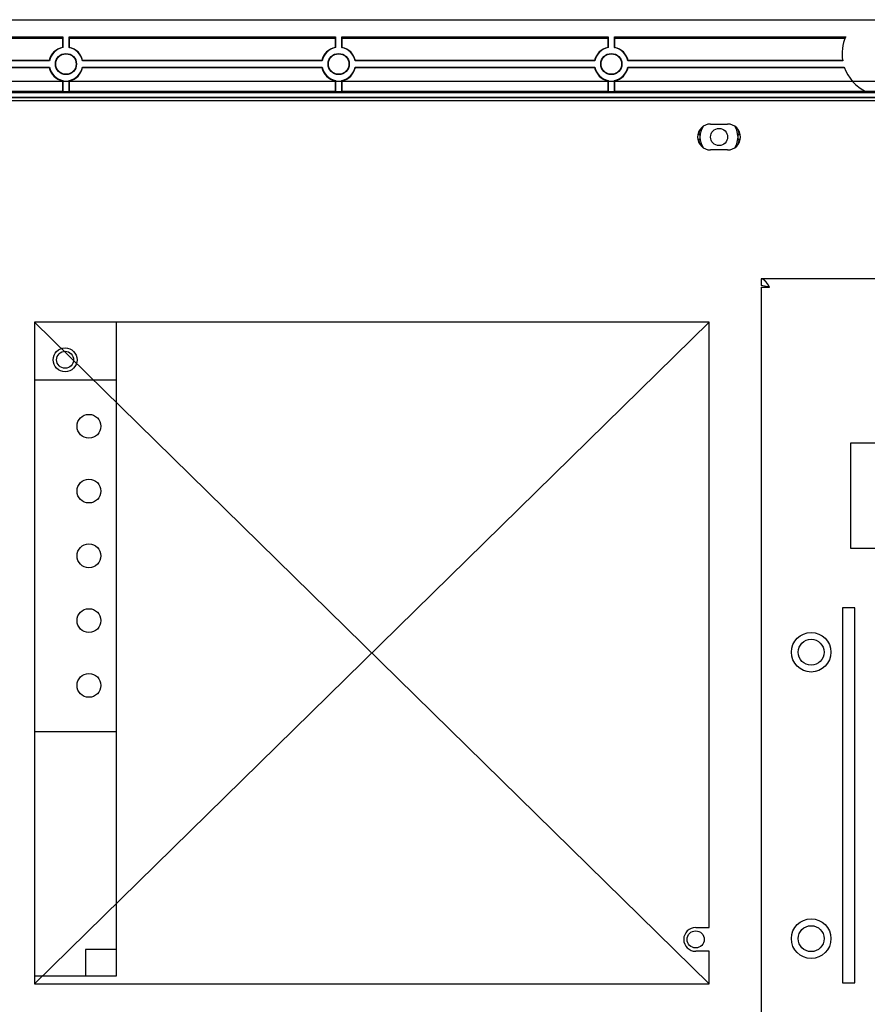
# Model space of a CAD drawing. Header units: millimetres. Extents: x 7187 to 8806, y -3756 to -2918.
# Tile 178 of 250: x 8463 to 8587, y -3565 to -3420. Entities that reach past the tile are written whole.
import ezdxf

# ---------------------------------------------------------------- set-up
doc = ezdxf.new("R2010")
doc.units = ezdxf.units.MM
doc.header["$LTSCALE"] = 3

msp = doc.modelspace()

# ---------------------------------------------------------------- linework, layer by layer
at = {"linetype": 'Continuous', "lineweight": 30}
for p, q in [((8391.58, -3420.21), (8787.58, -3420.21)), ((8430.03, -3422.71), (8469.13, -3422.71)), ((8430.08, -3422.9), (8469.08, -3422.9)), ((8469.08, -3422.9), (8469.13, -3422.71)), ((8469.08, -3422.9), (8469.08, -3424.26)), ((8469.13, -3422.71), (8469.13, -3424.3)), ((8470.03, -3422.71), (8509.13, -3422.71)), ((8470.03, -3424.3), (8470.03, -3422.71)), ((8470.03, -3422.71), (8470.08, -3422.9)), ((8470.08, -3422.9), (8509.08, -3422.9)), ((8470.08, -3424.26), (8470.08, -3422.9)), ((8509.08, -3422.9), (8509.13, -3422.71)), ((8509.08, -3422.9), (8509.08, -3424.26)), ((8509.13, -3422.71), (8509.13, -3424.3)), ((8510.03, -3422.71), (8549.13, -3422.71)), ((8510.03, -3424.3), (8510.03, -3422.71)), ((8510.03, -3422.71), (8510.08, -3422.9)), ((8510.08, -3424.26), (8510.08, -3422.9)), ((8510.08, -3422.9), (8549.08, -3422.9)), ((8549.08, -3422.9), (8549.13, -3422.71)), ((8549.08, -3422.9), (8549.08, -3424.26)), ((8549.13, -3422.71), (8549.13, -3424.3)), ((8550.03, -3422.71), (8583.96, -3422.71)), ((8550.03, -3424.3), (8550.03, -3422.71)), ((8550.03, -3422.71), (8550.08, -3422.9)), ((8550.08, -3422.9), (8583.88, -3422.9)), ((8550.08, -3424.26), (8550.08, -3422.9)), ((8467.17, -3426.25), (8431.99, -3426.25)), ((8467.13, -3426.21), (8432.03, -3426.21)), ((8507.17, -3426.25), (8471.99, -3426.25)), ((8507.13, -3426.21), (8472.03, -3426.21)), ((8547.17, -3426.25), (8511.99, -3426.25)), ((8547.13, -3426.21), (8512.03, -3426.21)), ((8583.52, -3426.25), (8551.99, -3426.25)), ((8583.51, -3426.21), (8552.03, -3426.21)), ((8431.99, -3427.16), (8467.17, -3427.16)), ((8432.03, -3427.21), (8467.13, -3427.21)), ((8471.99, -3427.16), (8507.17, -3427.16)), ((8472.03, -3427.21), (8507.13, -3427.21)), ((8511.99, -3427.16), (8547.17, -3427.16)), ((8512.03, -3427.21), (8547.13, -3427.21)), ((8551.99, -3427.16), (8583.75, -3427.16)), ((8552.03, -3427.21), (8583.76, -3427.21)), ((8469.08, -3429.16), (8469.08, -3430.71)), ((8469.13, -3429.12), (8469.13, -3430.75)), ((8470.03, -3430.75), (8470.03, -3429.12)), ((8470.08, -3430.71), (8470.08, -3429.16)), ((8509.08, -3429.16), (8509.08, -3430.71)), ((8509.13, -3429.12), (8509.13, -3430.75)), ((8510.03, -3430.75), (8510.03, -3429.12)), ((8510.08, -3430.71), (8510.08, -3429.16)), ((8549.08, -3429.16), (8549.08, -3430.71)), ((8549.13, -3429.12), (8549.13, -3430.75)), ((8550.03, -3430.75), (8550.03, -3429.12)), ((8550.08, -3430.71), (8550.08, -3429.16)), ((8430.08, -3430.71), (8469.08, -3430.71)), ((8469.13, -3430.75), (8469.08, -3430.71)), ((8469.13, -3430.75), (8470.03, -3430.75)), ((8470.08, -3430.71), (8470.03, -3430.75)), ((8470.08, -3430.71), (8509.08, -3430.71)), ((8509.13, -3430.75), (8509.08, -3430.71)), ((8509.13, -3430.75), (8510.03, -3430.75)), ((8510.08, -3430.71), (8510.03, -3430.75)), ((8510.08, -3430.71), (8549.08, -3430.71)), ((8549.13, -3430.75), (8549.08, -3430.71)), ((8549.13, -3430.75), (8550.03, -3430.75)), ((8550.08, -3430.71), (8550.03, -3430.75)), ((8550.08, -3430.71), (8586.83, -3430.71)), ((8592.23, -3430.75), (8586.93, -3430.75)), ((8774.78, -3430.92), (8404.38, -3430.92)), ((8774.78, -3431.62), (8404.38, -3431.62)), ((8774.78, -3431.65), (8404.38, -3431.65)), ((8404.45, -3432.08), (8774.7, -3432.08)), ((8564.13, -3435.51), (8566.63, -3435.51)), ((8562.59, -3437.09), (8562.26, -3437.09)), ((8562.26, -3437.72), (8562.59, -3437.72)), ((8562.42, -3436.9), (8562.3, -3436.9)), ((8562.3, -3437.91), (8562.42, -3437.91)), ((8568.5, -3437.09), (8568.17, -3437.09)), ((8568.17, -3437.72), (8568.5, -3437.72)), ((8568.46, -3436.9), (8568.34, -3436.9)), ((8568.34, -3437.91), (8568.46, -3437.91)), ((8566.63, -3439.31), (8564.13, -3439.31)), ((8758.58, -3458.21), (8571.58, -3458.21)), ((8571.58, -3458.21), (8571.58, -3459.21)), ((8572.78, -3459.41), (8571.58, -3459.21)), ((8571.58, -3459.41), (8571.58, -3460.61)), ((8571.58, -3459.41), (8572.78, -3459.41)), ((8571.58, -3460.61), (8571.58, -3579.81)), ((8476.95, -3464.58), (8464.95, -3464.58)), ((8464.95, -3464.58), (8464.95, -3473.08)), ((8476.95, -3464.58), (8476.95, -3560.48)), ((8563.95, -3464.58), (8476.95, -3464.58)), ((8563.95, -3553.33), (8563.95, -3464.58)), ((8476.95, -3473.08), (8464.95, -3473.08)), ((8464.95, -3473.08), (8464.95, -3524.58)), ((8584.68, -3482.31), (8584.68, -3497.71)), ((8593.2, -3482.31), (8584.68, -3482.31)), ((8584.68, -3497.71), (8593.2, -3497.71)), ((8585.29, -3506.47), (8583.49, -3506.47)), ((8583.49, -3506.47), (8583.49, -3561.47)), ((8585.29, -3561.47), (8585.29, -3506.47)), ((8464.95, -3524.58), (8476.95, -3524.58)), ((8464.95, -3524.58), (8464.95, -3560.48)), ((8561.95, -3553.33), (8563.95, -3553.33)), ((8472.45, -3556.58), (8472.45, -3560.48)), ((8476.95, -3556.58), (8472.45, -3556.58)), ((8563.95, -3556.83), (8561.95, -3556.83)), ((8563.95, -3561.58), (8563.95, -3556.83)), ((8464.95, -3560.48), (8464.95, -3561.58)), ((8476.95, -3560.48), (8464.95, -3560.48)), ((8464.95, -3561.58), (8563.95, -3561.58)), ((8583.49, -3561.47), (8585.29, -3561.47))]:
    msp.add_line(p, q, dxfattribs=at)
at = {"color": 3, "linetype": 'Continuous', "lineweight": 30}
msp.add_line((8398.58, -3429.21), (8780.58, -3429.21), dxfattribs=at)
at = {"color": 1, "lineweight": 35}
for p, q in [((8464.95, -3464.58), (8563.95, -3561.58)), ((8563.95, -3464.58), (8464.95, -3561.58))]:
    msp.add_line(p, q, dxfattribs=at)
at = {"linetype": 'Continuous', "lineweight": 30, "flags": 128}
for points in [[(8469.13, -3424.3), (8469.12, -3424.29), (8469.08, -3424.26)], [(8470.03, -3424.3), (8470.04, -3424.29), (8470.08, -3424.26)], [(8509.13, -3424.3), (8509.12, -3424.29), (8509.08, -3424.26)], [(8510.03, -3424.3), (8510.04, -3424.29), (8510.08, -3424.26)], [(8549.13, -3424.3), (8549.12, -3424.29), (8549.08, -3424.26)], [(8550.03, -3424.3), (8550.04, -3424.29), (8550.08, -3424.26)], [(8467.17, -3426.25), (8467.17, -3426.25), (8467.13, -3426.21)], [(8471.99, -3426.25), (8471.99, -3426.25), (8472.03, -3426.21)], [(8507.17, -3426.25), (8507.17, -3426.25), (8507.13, -3426.21)], [(8511.99, -3426.25), (8511.99, -3426.25), (8512.03, -3426.21)], [(8547.17, -3426.25), (8547.17, -3426.25), (8547.13, -3426.21)], [(8551.99, -3426.25), (8551.99, -3426.25), (8552.03, -3426.21)], [(8467.17, -3427.16), (8467.17, -3427.16), (8467.13, -3427.21)], [(8471.99, -3427.16), (8471.99, -3427.16), (8472.03, -3427.21)], [(8507.17, -3427.16), (8507.17, -3427.16), (8507.13, -3427.21)], [(8511.99, -3427.16), (8511.99, -3427.16), (8512.03, -3427.21)], [(8547.17, -3427.16), (8547.17, -3427.16), (8547.13, -3427.21)], [(8551.99, -3427.16), (8551.99, -3427.16), (8552.03, -3427.21)], [(8469.13, -3429.12), (8469.12, -3429.12), (8469.08, -3429.16)], [(8470.03, -3429.12), (8470.04, -3429.12), (8470.08, -3429.16)], [(8509.13, -3429.12), (8509.12, -3429.12), (8509.08, -3429.16)], [(8510.03, -3429.12), (8510.04, -3429.12), (8510.08, -3429.16)], [(8549.13, -3429.12), (8549.12, -3429.12), (8549.08, -3429.16)], [(8550.03, -3429.12), (8550.04, -3429.12), (8550.08, -3429.16)], [(8562.59, -3436.3), (8562.53, -3436.45), (8562.42, -3436.9)], [(8568.19, -3437.41), (8568, -3436.39), (8567.72, -3435.85)], [(8568.34, -3436.9), (8568.23, -3436.45), (8568.17, -3436.3)], [(8562.42, -3437.91), (8562.53, -3438.36), (8562.59, -3438.51)], [(8567.72, -3438.96), (8568, -3438.42), (8568.19, -3437.41)], [(8568.17, -3438.51), (8568.23, -3438.36), (8568.34, -3437.91)]]:
    msp.add_lwpolyline(points, dxfattribs=at)
at = {"linetype": 'Continuous', "lineweight": 30}
for points in [[(8562.42, -3436.9, 0), (8562.42, -3436.9, 0), (8562.42, -3436.9, 0), (8562.42, -3436.9, 0), (8562.42, -3436.9, 0), (8562.42, -3436.91, 0), (8562.43, -3436.91, 0), (8562.43, -3436.91, 0), (8562.43, -3436.91, 0), (8562.43, -3436.91, 0), (8562.43, -3436.91, 0), (8562.43, -3436.91, 0), (8562.43, -3436.91, 0), (8562.43, -3436.92, 0), (8562.43, -3436.92, 0), (8562.43, -3436.92, 0), (8562.44, -3436.92, 0), (8562.44, -3436.92, 0), (8562.44, -3436.92, 0), (8562.44, -3436.92, 0), (8562.44, -3436.92, 0), (8562.44, -3436.93, 0), (8562.44, -3436.93, 0), (8562.44, -3436.93, 0), (8562.44, -3436.93, 0), (8562.44, -3436.93, 0), (8562.45, -3436.93, 0), (8562.45, -3436.93, 0), (8562.45, -3436.93, 0), (8562.45, -3436.93, 0), (8562.45, -3436.94, 0), (8562.45, -3436.94, 0), (8562.45, -3436.94, 0), (8562.45, -3436.94, 0), (8562.45, -3436.94, 0), (8562.46, -3436.94, 0), (8562.46, -3436.94, 0), (8562.46, -3436.94, 0), (8562.46, -3436.95, 0), (8562.46, -3436.95, 0), (8562.46, -3436.95, 0), (8562.46, -3436.95, 0), (8562.46, -3436.95, 0), (8562.46, -3436.95, 0), (8562.46, -3436.95, 0), (8562.47, -3436.95, 0), (8562.47, -3436.96, 0), (8562.47, -3436.96, 0), (8562.47, -3436.96, 0), (8562.47, -3436.96, 0), (8562.47, -3436.96, 0), (8562.47, -3436.96, 0), (8562.47, -3436.96, 0), (8562.47, -3436.96, 0), (8562.48, -3436.97, 0), (8562.48, -3436.97, 0), (8562.48, -3436.97, 0), (8562.48, -3436.97, 0), (8562.48, -3436.97, 0), (8562.48, -3436.97, 0), (8562.48, -3436.97, 0), (8562.48, -3436.97, 0), (8562.48, -3436.98, 0), (8562.48, -3436.98, 0), (8562.49, -3436.98, 0), (8562.49, -3436.98, 0), (8562.49, -3436.98, 0), (8562.49, -3436.98, 0), (8562.49, -3436.98, 0), (8562.49, -3436.98, 0), (8562.49, -3436.98, 0), (8562.49, -3436.99, 0), (8562.49, -3436.99, 0), (8562.5, -3436.99, 0), (8562.5, -3436.99, 0), (8562.5, -3436.99, 0), (8562.5, -3436.99, 0), (8562.5, -3436.99, 0), (8562.5, -3436.99, 0), (8562.5, -3437, 0), (8562.5, -3437, 0), (8562.5, -3437, 0), (8562.5, -3437, 0), (8562.51, -3437, 0), (8562.51, -3437, 0), (8562.51, -3437, 0), (8562.51, -3437, 0), (8562.51, -3437.01, 0), (8562.51, -3437.01, 0), (8562.51, -3437.01, 0), (8562.51, -3437.01, 0), (8562.51, -3437.01, 0), (8562.52, -3437.01, 0), (8562.52, -3437.01, 0), (8562.52, -3437.01, 0), (8562.52, -3437.02, 0), (8562.52, -3437.02, 0), (8562.52, -3437.02, 0), (8562.52, -3437.02, 0), (8562.52, -3437.02, 0), (8562.52, -3437.02, 0), (8562.53, -3437.02, 0), (8562.53, -3437.02, 0), (8562.53, -3437.03, 0), (8562.53, -3437.03, 0), (8562.53, -3437.03, 0), (8562.53, -3437.03, 0), (8562.53, -3437.03, 0), (8562.53, -3437.03, 0), (8562.53, -3437.03, 0), (8562.53, -3437.03, 0), (8562.54, -3437.03, 0), (8562.54, -3437.04, 0), (8562.54, -3437.04, 0), (8562.54, -3437.04, 0), (8562.54, -3437.04, 0), (8562.54, -3437.04, 0), (8562.54, -3437.04, 0), (8562.54, -3437.04, 0), (8562.54, -3437.04, 0), (8562.55, -3437.05, 0), (8562.55, -3437.05, 0), (8562.55, -3437.05, 0), (8562.55, -3437.05, 0), (8562.55, -3437.05, 0), (8562.55, -3437.05, 0), (8562.55, -3437.05, 0), (8562.55, -3437.05, 0), (8562.55, -3437.06, 0), (8562.56, -3437.06, 0), (8562.56, -3437.06, 0), (8562.56, -3437.06, 0), (8562.56, -3437.06, 0), (8562.56, -3437.06, 0), (8562.56, -3437.06, 0), (8562.56, -3437.06, 0), (8562.56, -3437.07, 0), (8562.56, -3437.07, 0), (8562.56, -3437.07, 0), (8562.57, -3437.07, 0), (8562.57, -3437.07, 0), (8562.57, -3437.07, 0), (8562.57, -3437.07, 0), (8562.57, -3437.07, 0), (8562.57, -3437.08, 0), (8562.57, -3437.08, 0), (8562.57, -3437.08, 0), (8562.57, -3437.08, 0), (8562.58, -3437.08, 0), (8562.58, -3437.08, 0), (8562.58, -3437.08, 0), (8562.58, -3437.08, 0), (8562.58, -3437.08, 0), (8562.58, -3437.09, 0), (8562.58, -3437.09, 0), (8562.58, -3437.09, 0), (8562.58, -3437.09, 0), (8562.59, -3437.09, 0), (8562.59, -3437.09, 0), (8562.59, -3437.09, 0)], [(8562.59, -3437.72, 0), (8562.59, -3437.72, 0), (8562.59, -3437.72, 0), (8562.58, -3437.72, 0), (8562.58, -3437.72, 0), (8562.58, -3437.72, 0), (8562.58, -3437.72, 0), (8562.58, -3437.73, 0), (8562.58, -3437.73, 0), (8562.58, -3437.73, 0), (8562.58, -3437.73, 0), (8562.58, -3437.73, 0), (8562.57, -3437.73, 0), (8562.57, -3437.73, 0), (8562.57, -3437.73, 0), (8562.57, -3437.73, 0), (8562.57, -3437.74, 0), (8562.57, -3437.74, 0), (8562.57, -3437.74, 0), (8562.57, -3437.74, 0), (8562.57, -3437.74, 0), (8562.56, -3437.74, 0), (8562.56, -3437.74, 0), (8562.56, -3437.74, 0), (8562.56, -3437.75, 0), (8562.56, -3437.75, 0), (8562.56, -3437.75, 0), (8562.56, -3437.75, 0), (8562.56, -3437.75, 0), (8562.56, -3437.75, 0), (8562.55, -3437.75, 0), (8562.55, -3437.75, 0), (8562.55, -3437.76, 0), (8562.55, -3437.76, 0), (8562.55, -3437.76, 0), (8562.55, -3437.76, 0), (8562.55, -3437.76, 0), (8562.55, -3437.76, 0), (8562.55, -3437.76, 0), (8562.55, -3437.76, 0), (8562.54, -3437.77, 0), (8562.54, -3437.77, 0), (8562.54, -3437.77, 0), (8562.54, -3437.77, 0), (8562.54, -3437.77, 0), (8562.54, -3437.77, 0), (8562.54, -3437.77, 0), (8562.54, -3437.77, 0), (8562.54, -3437.78, 0), (8562.53, -3437.78, 0), (8562.53, -3437.78, 0), (8562.53, -3437.78, 0), (8562.53, -3437.78, 0), (8562.53, -3437.78, 0), (8562.53, -3437.78, 0), (8562.53, -3437.78, 0), (8562.53, -3437.78, 0), (8562.53, -3437.79, 0), (8562.52, -3437.79, 0), (8562.52, -3437.79, 0), (8562.52, -3437.79, 0), (8562.52, -3437.79, 0), (8562.52, -3437.79, 0), (8562.52, -3437.79, 0), (8562.52, -3437.79, 0), (8562.52, -3437.8, 0), (8562.52, -3437.8, 0), (8562.52, -3437.8, 0), (8562.51, -3437.8, 0), (8562.51, -3437.8, 0), (8562.51, -3437.8, 0), (8562.51, -3437.8, 0), (8562.51, -3437.8, 0), (8562.51, -3437.81, 0), (8562.51, -3437.81, 0), (8562.51, -3437.81, 0), (8562.51, -3437.81, 0), (8562.5, -3437.81, 0), (8562.5, -3437.81, 0), (8562.5, -3437.81, 0), (8562.5, -3437.81, 0), (8562.5, -3437.82, 0), (8562.5, -3437.82, 0), (8562.5, -3437.82, 0), (8562.5, -3437.82, 0), (8562.5, -3437.82, 0), (8562.5, -3437.82, 0), (8562.49, -3437.82, 0), (8562.49, -3437.82, 0), (8562.49, -3437.83, 0), (8562.49, -3437.83, 0), (8562.49, -3437.83, 0), (8562.49, -3437.83, 0), (8562.49, -3437.83, 0), (8562.49, -3437.83, 0), (8562.49, -3437.83, 0), (8562.48, -3437.83, 0), (8562.48, -3437.83, 0), (8562.48, -3437.84, 0), (8562.48, -3437.84, 0), (8562.48, -3437.84, 0), (8562.48, -3437.84, 0), (8562.48, -3437.84, 0), (8562.48, -3437.84, 0), (8562.48, -3437.84, 0), (8562.48, -3437.84, 0), (8562.47, -3437.85, 0), (8562.47, -3437.85, 0), (8562.47, -3437.85, 0), (8562.47, -3437.85, 0), (8562.47, -3437.85, 0), (8562.47, -3437.85, 0), (8562.47, -3437.85, 0), (8562.47, -3437.85, 0), (8562.47, -3437.86, 0), (8562.46, -3437.86, 0), (8562.46, -3437.86, 0), (8562.46, -3437.86, 0), (8562.46, -3437.86, 0), (8562.46, -3437.86, 0), (8562.46, -3437.86, 0), (8562.46, -3437.86, 0), (8562.46, -3437.87, 0), (8562.46, -3437.87, 0), (8562.46, -3437.87, 0), (8562.45, -3437.87, 0), (8562.45, -3437.87, 0), (8562.45, -3437.87, 0), (8562.45, -3437.87, 0), (8562.45, -3437.87, 0), (8562.45, -3437.88, 0), (8562.45, -3437.88, 0), (8562.45, -3437.88, 0), (8562.45, -3437.88, 0), (8562.45, -3437.88, 0), (8562.44, -3437.88, 0), (8562.44, -3437.88, 0), (8562.44, -3437.88, 0), (8562.44, -3437.88, 0), (8562.44, -3437.89, 0), (8562.44, -3437.89, 0), (8562.44, -3437.89, 0), (8562.44, -3437.89, 0), (8562.44, -3437.89, 0), (8562.43, -3437.89, 0), (8562.43, -3437.89, 0), (8562.43, -3437.89, 0), (8562.43, -3437.9, 0), (8562.43, -3437.9, 0), (8562.43, -3437.9, 0), (8562.43, -3437.9, 0), (8562.43, -3437.9, 0), (8562.43, -3437.9, 0), (8562.43, -3437.9, 0), (8562.42, -3437.9, 0), (8562.42, -3437.91, 0), (8562.42, -3437.91, 0), (8562.42, -3437.91, 0), (8562.42, -3437.91, 0), (8562.42, -3437.91, 0)], [(8568.18, -3437.09, 0), (8568.18, -3437.09, 0), (8568.18, -3437.09, 0), (8568.18, -3437.09, 0), (8568.18, -3437.09, 0), (8568.18, -3437.09, 0), (8568.18, -3437.09, 0), (8568.18, -3437.08, 0), (8568.18, -3437.08, 0), (8568.19, -3437.08, 0), (8568.19, -3437.08, 0), (8568.19, -3437.08, 0), (8568.19, -3437.08, 0), (8568.19, -3437.08, 0), (8568.19, -3437.08, 0), (8568.19, -3437.08, 0), (8568.19, -3437.07, 0), (8568.19, -3437.07, 0), (8568.2, -3437.07, 0), (8568.2, -3437.07, 0), (8568.2, -3437.07, 0), (8568.2, -3437.07, 0), (8568.2, -3437.07, 0), (8568.2, -3437.07, 0), (8568.2, -3437.06, 0), (8568.2, -3437.06, 0), (8568.2, -3437.06, 0), (8568.21, -3437.06, 0), (8568.21, -3437.06, 0), (8568.21, -3437.06, 0), (8568.21, -3437.06, 0), (8568.21, -3437.06, 0), (8568.21, -3437.05, 0), (8568.21, -3437.05, 0), (8568.21, -3437.05, 0), (8568.21, -3437.05, 0), (8568.21, -3437.05, 0), (8568.22, -3437.05, 0), (8568.22, -3437.05, 0), (8568.22, -3437.05, 0), (8568.22, -3437.04, 0), (8568.22, -3437.04, 0), (8568.22, -3437.04, 0), (8568.22, -3437.04, 0), (8568.22, -3437.04, 0), (8568.22, -3437.04, 0), (8568.23, -3437.04, 0), (8568.23, -3437.04, 0), (8568.23, -3437.03, 0), (8568.23, -3437.03, 0), (8568.23, -3437.03, 0), (8568.23, -3437.03, 0), (8568.23, -3437.03, 0), (8568.23, -3437.03, 0), (8568.23, -3437.03, 0), (8568.24, -3437.03, 0), (8568.24, -3437.03, 0), (8568.24, -3437.02, 0), (8568.24, -3437.02, 0), (8568.24, -3437.02, 0), (8568.24, -3437.02, 0), (8568.24, -3437.02, 0), (8568.24, -3437.02, 0), (8568.24, -3437.02, 0), (8568.24, -3437.02, 0), (8568.25, -3437.01, 0), (8568.25, -3437.01, 0), (8568.25, -3437.01, 0), (8568.25, -3437.01, 0), (8568.25, -3437.01, 0), (8568.25, -3437.01, 0), (8568.25, -3437.01, 0), (8568.25, -3437.01, 0), (8568.25, -3437, 0), (8568.26, -3437, 0), (8568.26, -3437, 0), (8568.26, -3437, 0), (8568.26, -3437, 0), (8568.26, -3437, 0), (8568.26, -3437, 0), (8568.26, -3437, 0), (8568.26, -3436.99, 0), (8568.26, -3436.99, 0), (8568.26, -3436.99, 0), (8568.27, -3436.99, 0), (8568.27, -3436.99, 0), (8568.27, -3436.99, 0), (8568.27, -3436.99, 0), (8568.27, -3436.99, 0), (8568.27, -3436.98, 0), (8568.27, -3436.98, 0), (8568.27, -3436.98, 0), (8568.27, -3436.98, 0), (8568.28, -3436.98, 0), (8568.28, -3436.98, 0), (8568.28, -3436.98, 0), (8568.28, -3436.98, 0), (8568.28, -3436.98, 0), (8568.28, -3436.97, 0), (8568.28, -3436.97, 0), (8568.28, -3436.97, 0), (8568.28, -3436.97, 0), (8568.28, -3436.97, 0), (8568.29, -3436.97, 0), (8568.29, -3436.97, 0), (8568.29, -3436.97, 0), (8568.29, -3436.96, 0), (8568.29, -3436.96, 0), (8568.29, -3436.96, 0), (8568.29, -3436.96, 0), (8568.29, -3436.96, 0), (8568.29, -3436.96, 0), (8568.3, -3436.96, 0), (8568.3, -3436.96, 0), (8568.3, -3436.95, 0), (8568.3, -3436.95, 0), (8568.3, -3436.95, 0), (8568.3, -3436.95, 0), (8568.3, -3436.95, 0), (8568.3, -3436.95, 0), (8568.3, -3436.95, 0), (8568.3, -3436.95, 0), (8568.31, -3436.94, 0), (8568.31, -3436.94, 0), (8568.31, -3436.94, 0), (8568.31, -3436.94, 0), (8568.31, -3436.94, 0), (8568.31, -3436.94, 0), (8568.31, -3436.94, 0), (8568.31, -3436.94, 0), (8568.31, -3436.93, 0), (8568.32, -3436.93, 0), (8568.32, -3436.93, 0), (8568.32, -3436.93, 0), (8568.32, -3436.93, 0), (8568.32, -3436.93, 0), (8568.32, -3436.93, 0), (8568.32, -3436.93, 0), (8568.32, -3436.93, 0), (8568.32, -3436.92, 0), (8568.32, -3436.92, 0), (8568.33, -3436.92, 0), (8568.33, -3436.92, 0), (8568.33, -3436.92, 0), (8568.33, -3436.92, 0), (8568.33, -3436.92, 0), (8568.33, -3436.92, 0), (8568.33, -3436.91, 0), (8568.33, -3436.91, 0), (8568.33, -3436.91, 0), (8568.34, -3436.91, 0), (8568.34, -3436.91, 0), (8568.34, -3436.91, 0), (8568.34, -3436.91, 0), (8568.34, -3436.91, 0), (8568.34, -3436.9, 0), (8568.34, -3436.9, 0), (8568.34, -3436.9, 0), (8568.34, -3436.9, 0), (8568.34, -3436.9, 0)], [(8568.34, -3437.91, 0), (8568.34, -3437.91, 0), (8568.34, -3437.91, 0), (8568.34, -3437.91, 0), (8568.34, -3437.91, 0), (8568.34, -3437.9, 0), (8568.34, -3437.9, 0), (8568.34, -3437.9, 0), (8568.34, -3437.9, 0), (8568.34, -3437.9, 0), (8568.33, -3437.9, 0), (8568.33, -3437.9, 0), (8568.33, -3437.9, 0), (8568.33, -3437.89, 0), (8568.33, -3437.89, 0), (8568.33, -3437.89, 0), (8568.33, -3437.89, 0), (8568.33, -3437.89, 0), (8568.33, -3437.89, 0), (8568.32, -3437.89, 0), (8568.32, -3437.89, 0), (8568.32, -3437.88, 0), (8568.32, -3437.88, 0), (8568.32, -3437.88, 0), (8568.32, -3437.88, 0), (8568.32, -3437.88, 0), (8568.32, -3437.88, 0), (8568.32, -3437.88, 0), (8568.32, -3437.88, 0), (8568.31, -3437.88, 0), (8568.31, -3437.87, 0), (8568.31, -3437.87, 0), (8568.31, -3437.87, 0), (8568.31, -3437.87, 0), (8568.31, -3437.87, 0), (8568.31, -3437.87, 0), (8568.31, -3437.87, 0), (8568.31, -3437.87, 0), (8568.3, -3437.86, 0), (8568.3, -3437.86, 0), (8568.3, -3437.86, 0), (8568.3, -3437.86, 0), (8568.3, -3437.86, 0), (8568.3, -3437.86, 0), (8568.3, -3437.86, 0), (8568.3, -3437.86, 0), (8568.3, -3437.85, 0), (8568.3, -3437.85, 0), (8568.29, -3437.85, 0), (8568.29, -3437.85, 0), (8568.29, -3437.85, 0), (8568.29, -3437.85, 0), (8568.29, -3437.85, 0), (8568.29, -3437.85, 0), (8568.29, -3437.84, 0), (8568.29, -3437.84, 0), (8568.29, -3437.84, 0), (8568.29, -3437.84, 0), (8568.28, -3437.84, 0), (8568.28, -3437.84, 0), (8568.28, -3437.84, 0), (8568.28, -3437.84, 0), (8568.28, -3437.83, 0), (8568.28, -3437.83, 0), (8568.28, -3437.83, 0), (8568.28, -3437.83, 0), (8568.28, -3437.83, 0), (8568.27, -3437.83, 0), (8568.27, -3437.83, 0), (8568.27, -3437.83, 0), (8568.27, -3437.83, 0), (8568.27, -3437.82, 0), (8568.27, -3437.82, 0), (8568.27, -3437.82, 0), (8568.27, -3437.82, 0), (8568.27, -3437.82, 0), (8568.26, -3437.82, 0), (8568.26, -3437.82, 0), (8568.26, -3437.82, 0), (8568.26, -3437.81, 0), (8568.26, -3437.81, 0), (8568.26, -3437.81, 0), (8568.26, -3437.81, 0), (8568.26, -3437.81, 0), (8568.26, -3437.81, 0), (8568.26, -3437.81, 0), (8568.25, -3437.81, 0), (8568.25, -3437.8, 0), (8568.25, -3437.8, 0), (8568.25, -3437.8, 0), (8568.25, -3437.8, 0), (8568.25, -3437.8, 0), (8568.25, -3437.8, 0), (8568.25, -3437.8, 0), (8568.25, -3437.8, 0), (8568.24, -3437.79, 0), (8568.24, -3437.79, 0), (8568.24, -3437.79, 0), (8568.24, -3437.79, 0), (8568.24, -3437.79, 0), (8568.24, -3437.79, 0), (8568.24, -3437.79, 0), (8568.24, -3437.79, 0), (8568.24, -3437.78, 0), (8568.24, -3437.78, 0), (8568.23, -3437.78, 0), (8568.23, -3437.78, 0), (8568.23, -3437.78, 0), (8568.23, -3437.78, 0), (8568.23, -3437.78, 0), (8568.23, -3437.78, 0), (8568.23, -3437.78, 0), (8568.23, -3437.77, 0), (8568.23, -3437.77, 0), (8568.22, -3437.77, 0), (8568.22, -3437.77, 0), (8568.22, -3437.77, 0), (8568.22, -3437.77, 0), (8568.22, -3437.77, 0), (8568.22, -3437.77, 0), (8568.22, -3437.76, 0), (8568.22, -3437.76, 0), (8568.22, -3437.76, 0), (8568.21, -3437.76, 0), (8568.21, -3437.76, 0), (8568.21, -3437.76, 0), (8568.21, -3437.76, 0), (8568.21, -3437.76, 0), (8568.21, -3437.75, 0), (8568.21, -3437.75, 0), (8568.21, -3437.75, 0), (8568.21, -3437.75, 0), (8568.21, -3437.75, 0), (8568.2, -3437.75, 0), (8568.2, -3437.75, 0), (8568.2, -3437.75, 0), (8568.2, -3437.74, 0), (8568.2, -3437.74, 0), (8568.2, -3437.74, 0), (8568.2, -3437.74, 0), (8568.2, -3437.74, 0), (8568.2, -3437.74, 0), (8568.19, -3437.74, 0), (8568.19, -3437.74, 0), (8568.19, -3437.73, 0), (8568.19, -3437.73, 0), (8568.19, -3437.73, 0), (8568.19, -3437.73, 0), (8568.19, -3437.73, 0), (8568.19, -3437.73, 0), (8568.19, -3437.73, 0), (8568.18, -3437.73, 0), (8568.18, -3437.73, 0), (8568.18, -3437.72, 0), (8568.18, -3437.72, 0), (8568.18, -3437.72, 0), (8568.18, -3437.72, 0), (8568.18, -3437.72, 0), (8568.18, -3437.72, 0), (8568.18, -3437.72, 0)], [(8572.78, -3459.41, 0), (8572.78, -3459.4, 0), (8572.77, -3459.39, 0), (8572.77, -3459.38, 0), (8572.76, -3459.37, 0), (8572.75, -3459.36, 0), (8572.75, -3459.35, 0), (8572.74, -3459.35, 0), (8572.74, -3459.34, 0), (8572.73, -3459.33, 0), (8572.73, -3459.32, 0), (8572.72, -3459.31, 0), (8572.72, -3459.3, 0), (8572.71, -3459.3, 0), (8572.71, -3459.29, 0), (8572.7, -3459.28, 0), (8572.7, -3459.27, 0), (8572.69, -3459.26, 0), (8572.68, -3459.25, 0), (8572.68, -3459.24, 0), (8572.67, -3459.24, 0), (8572.67, -3459.23, 0), (8572.66, -3459.22, 0), (8572.66, -3459.21, 0), (8572.65, -3459.2, 0), (8572.65, -3459.19, 0), (8572.64, -3459.19, 0), (8572.64, -3459.18, 0), (8572.63, -3459.17, 0), (8572.63, -3459.16, 0), (8572.62, -3459.15, 0), (8572.62, -3459.15, 0), (8572.61, -3459.14, 0), (8572.6, -3459.13, 0), (8572.6, -3459.12, 0), (8572.59, -3459.11, 0), (8572.59, -3459.1, 0), (8572.58, -3459.1, 0), (8572.58, -3459.09, 0), (8572.57, -3459.08, 0), (8572.57, -3459.07, 0), (8572.56, -3459.06, 0), (8572.56, -3459.06, 0), (8572.55, -3459.05, 0), (8572.55, -3459.04, 0), (8572.54, -3459.03, 0), (8572.53, -3459.02, 0), (8572.53, -3459.02, 0), (8572.52, -3459.01, 0), (8572.52, -3459, 0), (8572.51, -3458.99, 0), (8572.51, -3458.98, 0), (8572.5, -3458.98, 0), (8572.5, -3458.97, 0), (8572.49, -3458.96, 0), (8572.49, -3458.95, 0), (8572.48, -3458.94, 0), (8572.48, -3458.94, 0), (8572.47, -3458.93, 0), (8572.46, -3458.92, 0), (8572.46, -3458.91, 0), (8572.45, -3458.91, 0), (8572.45, -3458.9, 0), (8572.44, -3458.89, 0), (8572.44, -3458.88, 0), (8572.43, -3458.88, 0), (8572.43, -3458.87, 0), (8572.42, -3458.86, 0), (8572.42, -3458.85, 0), (8572.41, -3458.85, 0), (8572.41, -3458.84, 0), (8572.4, -3458.83, 0), (8572.39, -3458.82, 0), (8572.39, -3458.82, 0), (8572.38, -3458.81, 0), (8572.38, -3458.8, 0), (8572.37, -3458.79, 0), (8572.37, -3458.79, 0), (8572.36, -3458.78, 0), (8572.36, -3458.77, 0), (8572.35, -3458.76, 0), (8572.35, -3458.76, 0), (8572.34, -3458.75, 0), (8572.34, -3458.74, 0), (8572.33, -3458.74, 0), (8572.32, -3458.73, 0), (8572.32, -3458.72, 0), (8572.31, -3458.72, 0), (8572.31, -3458.71, 0), (8572.3, -3458.7, 0), (8572.3, -3458.7, 0), (8572.29, -3458.69, 0), (8572.29, -3458.68, 0), (8572.28, -3458.67, 0), (8572.28, -3458.67, 0), (8572.27, -3458.66, 0), (8572.27, -3458.65, 0), (8572.26, -3458.65, 0), (8572.25, -3458.64, 0), (8572.25, -3458.64, 0), (8572.24, -3458.63, 0), (8572.24, -3458.62, 0), (8572.23, -3458.62, 0), (8572.23, -3458.61, 0), (8572.22, -3458.6, 0), (8572.22, -3458.6, 0), (8572.21, -3458.59, 0), (8572.21, -3458.58, 0), (8572.2, -3458.58, 0), (8572.2, -3458.57, 0), (8572.19, -3458.57, 0), (8572.18, -3458.56, 0), (8572.18, -3458.55, 0), (8572.17, -3458.55, 0), (8572.17, -3458.54, 0), (8572.16, -3458.54, 0), (8572.16, -3458.53, 0), (8572.15, -3458.52, 0), (8572.15, -3458.52, 0), (8572.14, -3458.51, 0), (8572.14, -3458.51, 0), (8572.13, -3458.5, 0), (8572.13, -3458.5, 0), (8572.12, -3458.49, 0), (8572.11, -3458.48, 0), (8572.11, -3458.48, 0), (8572.1, -3458.47, 0), (8572.1, -3458.47, 0), (8572.09, -3458.46, 0), (8572.09, -3458.46, 0), (8572.08, -3458.45, 0), (8572.08, -3458.45, 0), (8572.07, -3458.44, 0), (8572.07, -3458.44, 0), (8572.06, -3458.43, 0), (8572.06, -3458.43, 0), (8572.05, -3458.42, 0), (8572.04, -3458.42, 0), (8572.04, -3458.41, 0), (8572.03, -3458.41, 0), (8572.03, -3458.4, 0), (8572.02, -3458.4, 0), (8572.02, -3458.39, 0), (8572.01, -3458.39, 0), (8572.01, -3458.38, 0), (8572, -3458.38, 0), (8572, -3458.37, 0), (8571.99, -3458.37, 0), (8571.99, -3458.37, 0), (8571.98, -3458.36, 0), (8571.97, -3458.36, 0), (8571.97, -3458.35, 0), (8571.96, -3458.35, 0), (8571.96, -3458.35, 0), (8571.95, -3458.34, 0), (8571.95, -3458.34, 0), (8571.94, -3458.33, 0), (8571.94, -3458.33, 0), (8571.93, -3458.33, 0), (8571.93, -3458.32, 0), (8571.92, -3458.32, 0), (8571.92, -3458.32, 0), (8571.91, -3458.31, 0), (8571.9, -3458.31, 0), (8571.9, -3458.31, 0), (8571.89, -3458.3, 0), (8571.89, -3458.3, 0), (8571.88, -3458.3, 0), (8571.88, -3458.29, 0), (8571.87, -3458.29, 0), (8571.87, -3458.29, 0), (8571.86, -3458.29, 0), (8571.86, -3458.28, 0), (8571.85, -3458.28, 0), (8571.85, -3458.28, 0), (8571.84, -3458.28, 0), (8571.83, -3458.27, 0), (8571.83, -3458.27, 0), (8571.82, -3458.27, 0), (8571.82, -3458.27, 0), (8571.81, -3458.26, 0), (8571.81, -3458.26, 0), (8571.8, -3458.26, 0), (8571.8, -3458.26, 0), (8571.79, -3458.26, 0), (8571.79, -3458.25, 0), (8571.78, -3458.25, 0), (8571.78, -3458.25, 0), (8571.77, -3458.25, 0), (8571.76, -3458.25, 0), (8571.76, -3458.25, 0), (8571.75, -3458.24, 0), (8571.75, -3458.24, 0), (8571.74, -3458.24, 0), (8571.74, -3458.24, 0), (8571.73, -3458.24, 0), (8571.73, -3458.24, 0), (8571.72, -3458.23, 0), (8571.72, -3458.23, 0), (8571.71, -3458.23, 0), (8571.71, -3458.23, 0), (8571.7, -3458.23, 0), (8571.69, -3458.23, 0), (8571.69, -3458.23, 0), (8571.68, -3458.23, 0), (8571.68, -3458.22, 0), (8571.67, -3458.22, 0), (8571.67, -3458.22, 0), (8571.66, -3458.22, 0), (8571.66, -3458.22, 0), (8571.65, -3458.22, 0), (8571.65, -3458.22, 0), (8571.64, -3458.22, 0), (8571.64, -3458.22, 0), (8571.63, -3458.21, 0), (8571.62, -3458.21, 0), (8571.62, -3458.21, 0), (8571.61, -3458.21, 0), (8571.61, -3458.21, 0), (8571.6, -3458.21, 0), (8571.6, -3458.21, 0), (8571.59, -3458.21, 0), (8571.59, -3458.21, 0), (8571.58, -3458.21, 0)]]:
    msp.add_polyline3d(points, dxfattribs=at)
for centre, radius in [((8469.58, -3426.71), 1.55), ((8469.58, -3426.71), 1.5), ((8509.58, -3426.71), 1.55), ((8509.58, -3426.71), 1.5), ((8549.58, -3426.71), 1.55), ((8549.58, -3426.71), 1.5), ((8565.38, -3437.41), 1.25), ((8469.45, -3470.08), 1.75), ((8469.45, -3470.08), 1.25), ((8472.95, -3479.83), 1.75), ((8472.95, -3489.33), 1.75), ((8472.95, -3498.83), 1.75), ((8472.95, -3508.33), 1.75), ((8578.89, -3512.97), 2.9), ((8578.89, -3512.97), 1.9), ((8472.95, -3517.83), 1.75), ((8578.89, -3554.97), 2.9), ((8578.89, -3554.97), 1.9), ((8561.95, -3555.08), 1.25)]:
    msp.add_circle(centre, radius, dxfattribs=at)
for centre, radius, start, end in [((8589.58, -3425.21), 6.15, 156.0301, 189.8114), ((8469.58, -3426.71), 2.5, 101.537, 168.463), ((8469.58, -3426.71), 2.45, 100.6227, 169.3773), ((8469.58, -3426.71), 2.45, 10.6227, 79.3773), ((8469.58, -3426.71), 2.5, 11.537, 78.463), ((8509.58, -3426.71), 2.5, 101.537, 168.463), ((8509.58, -3426.71), 2.45, 100.6227, 169.3773), ((8509.58, -3426.71), 2.45, 10.6227, 79.3773), ((8509.58, -3426.71), 2.5, 11.537, 78.463), ((8549.58, -3426.71), 2.5, 101.537, 168.463), ((8549.58, -3426.71), 2.45, 100.6227, 169.3773), ((8549.58, -3426.71), 2.45, 10.6227, 79.3773), ((8549.58, -3426.71), 2.5, 11.537, 78.463), ((8469.58, -3426.71), 2.5, 191.537, 258.463), ((8469.58, -3426.71), 2.45, 190.6227, 259.3773), ((8469.58, -3426.71), 2.45, 280.6227, 349.3773), ((8469.58, -3426.71), 2.5, 281.537, 348.463), ((8509.58, -3426.71), 2.5, 191.537, 258.463), ((8509.58, -3426.71), 2.45, 190.6227, 259.3773), ((8509.58, -3426.71), 2.45, 280.6227, 349.3773), ((8509.58, -3426.71), 2.5, 281.537, 348.463), ((8549.58, -3426.71), 2.5, 191.537, 258.463), ((8549.58, -3426.71), 2.45, 190.6227, 259.3773), ((8549.58, -3426.71), 2.45, 280.6227, 349.3773), ((8549.58, -3426.71), 2.5, 281.537, 348.463), ((8589.58, -3425.21), 6.15, 198.5057, 244.4373), ((8564.13, -3437.41), 1.9, 90, 270), ((8565.38, -3437.41), 2.81, 146.3478, 213.6522), ((8566.63, -3437.41), 1.9, 270, 90), ((8565.38, -3437.41), 2.81, 173.6389, 186.3611), ((8565.38, -3437.41), 2.81, 353.6389, 6.3611), ((8561.95, -3555.08), 1.75, 90, 270)]:
    msp.add_arc(centre, radius, start, end, dxfattribs=at)

doc.saveas('drawing.dxf')
